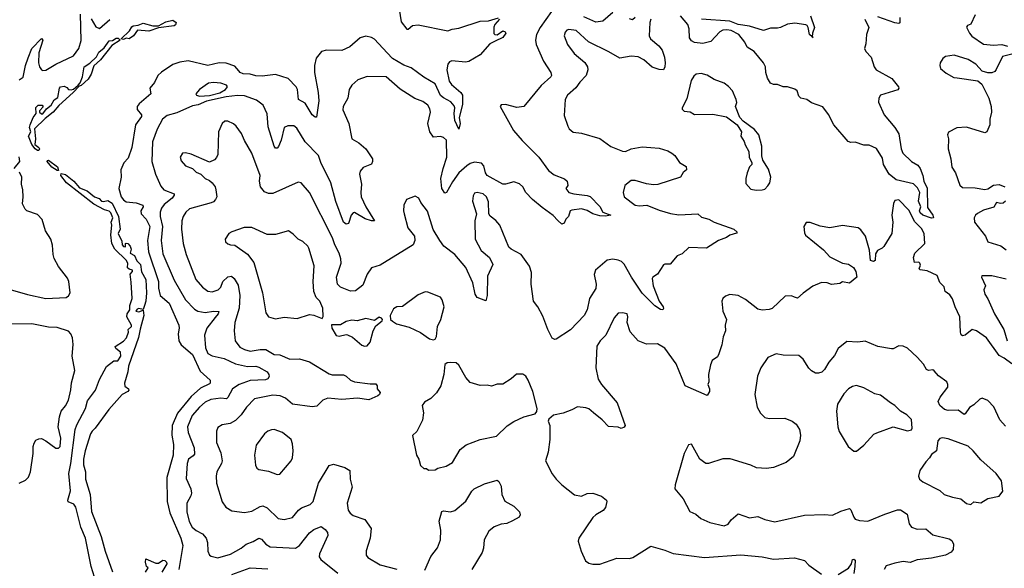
# Model space of a CAD drawing. Extents: x 2293139 to 2515392, y 824115 to 1006937.
# Tile 68 of 256: x 2328700 to 2335682, y 919032 to 922920. Entities that reach past the tile are written whole.
import ezdxf

# ---------------------------------------------------------------- set-up
doc = ezdxf.new("R2010")
doc.units = 0

msp = doc.modelspace()

# ---------------------------------------------------------------- linework, layer by layer
at = {"layer": '0CON10XD'}
for points in [[(2328697, 922493), (2328725, 922513.8), (2328740.3, 922595), (2328760.5, 922649.5), (2328784.7, 922715), (2328855, 922786.9), (2328864.2, 922775), (2328835.2, 922685), (2328833.5, 922615), (2328840, 922585), (2328855, 922563.8), (2328865, 922559.2), (2328885, 922562.7), (2328955, 922604), (2329081.8, 922665), (2329118.7, 922715), (2329136.8, 922773.2), (2329131.4, 922958.6)], [(2331390, 922995), (2331404.2, 922905), (2331445, 922852.5), (2331455, 922852.5), (2331485, 922880), (2331525, 922883.3), (2331735, 922840), (2331767.3, 922852.7), (2331815, 922860), (2331965, 922910), (2332025, 922911.2), (2332095, 922932.5)], [(2332471.7, 922978.3), (2332391.1, 922865), (2332365.3, 922815), (2332358.2, 922775), (2332363.1, 922745), (2332415, 922626), (2332467.1, 922545), (2332471.4, 922525), (2332467.5, 922515), (2332396.8, 922453.2), (2332275, 922304), (2332225, 922296.7), (2332145, 922320), (2332115, 922317.5), (2332107.5, 922305), (2332202, 922135), (2332263.4, 922063.4), (2332380.9, 921945), (2332450.5, 921850.5), (2332489.3, 921820.7)], [(2332905, 922970), (2332835, 922910.4), (2332785, 922902.3), (2332700.5, 922940.5)], [(2335476.7, 922955), (2335445, 922887.5), (2335421.7, 922878.3), (2335414, 922866), (2335434.4, 922825), (2335452.4, 922802.4), (2335535, 922747.8), (2335605, 922738.9), (2335665, 922743.4), (2335705, 922732)], [(2329206.9, 922926.9), (2329240.5, 922870.5), (2329265, 922857.1), (2329339.3, 922920.7)], [(2332102.5, 922925), (2332070, 922885), (2332063, 922867), (2332063, 922823), (2332070, 922815), (2332085, 922813.8), (2332125, 922842), (2332143.3, 922835), (2332148, 922825), (2332125, 922794), (2332072.1, 922767.9), (2332035, 922750), (2331965, 922671.2), (2331885, 922623.8), (2331861.2, 922618.8), (2331765, 922629.4), (2331748, 922622), (2331736.7, 922605), (2331728.5, 922565), (2331745.5, 922485), (2331761.4, 922461.4), (2331827.5, 922405), (2331839.6, 922385), (2331839.4, 922320.6), (2331815.8, 922225), (2331822.9, 922185), (2331815, 922143.8), (2331784.5, 922205.5), (2331780.9, 922255), (2331785.6, 922295), (2331780.3, 922310.3), (2331757.5, 922337.5), (2331705, 922365.6), (2331685, 922383.5), (2331646.8, 922465), (2331565, 922512.3), (2331475, 922579.1), (2331425, 922598.2), (2331344.4, 922644.4), (2331305.4, 922685.4), (2331215, 922782.7), (2331195, 922794.6), (2331155, 922802.9), (2331115, 922791.8), (2331041.4, 922728.6), (2330985, 922701.2), (2330874.7, 922705.3), (2330840, 922695), (2330802.4, 922647.6), (2330789.5, 922595), (2330791.2, 922545), (2330815.5, 922405), (2330820, 922345), (2330805, 922230), (2330795, 922230), (2330775, 922246), (2330725, 922327.5), (2330678, 922355), (2330668.9, 922425), (2330660.6, 922445), (2330603.2, 922503.2), (2330515, 922532.5), (2330419.1, 922520.9), (2330375, 922521.6), (2330335, 922534.3), (2330285, 922536.2), (2330264.3, 922545), (2330255, 922558), (2330225, 922591.3), (2330165, 922613.2), (2330115, 922615.3), (2330035, 922596.5), (2329895, 922627.5), (2329835, 922619.4), (2329785, 922601.4), (2329705, 922549.2), (2329678.6, 922525), (2329656.2, 922475), (2329623.1, 922435), (2329629.1, 922395), (2329547.5, 922325), (2329533.1, 922305), (2329533.2, 922283.2), (2329564, 922245), (2329563.1, 922235), (2329521.5, 922175), (2329494.7, 922015.3), (2329470, 921940), (2329439.2, 921905), (2329416.2, 921855), (2329420, 921805), (2329403.3, 921725), (2329419.2, 921665), (2329435, 921642.7), (2329455, 921628.2), (2329525, 921622.2), (2329573.3, 921605), (2329576.2, 921595), (2329558.5, 921565), (2329562.2, 921545), (2329595.8, 921505.8), (2329622.7, 921455), (2329607, 921355), (2329613.1, 921275), (2329684.7, 921065.3), (2329685, 921017.5), (2329695.6, 920965), (2329760.4, 920910.4), (2329828.6, 920755), (2329831.1, 920735), (2329822.7, 920695), (2329828.9, 920645), (2329845.6, 920615), (2329925, 920547.5), (2329979.7, 920429.7), (2330051.2, 920365), (2330050.8, 920345), (2330045, 920339.2), (2329980.9, 920309.1), (2329915, 920250.8), (2329819.1, 920130.9), (2329781.1, 920045), (2329778.6, 919975), (2329790.5, 919910.5), (2329787.1, 919835), (2329743.5, 919675), (2329746.5, 919505), (2329764.4, 919425), (2329841.9, 919245), (2329856.3, 919195), (2329829, 919025)], [(2329435, 922780), (2329420, 922785), (2329479.5, 922840.5), (2329495, 922870), (2329505, 922877.1), (2329539.7, 922880.3), (2329575, 922895.7), (2329645, 922876.2), (2329685, 922876.2), (2329735, 922903.8), (2329785, 922917.5), (2329810, 922900), (2329805.8, 922884.2), (2329795, 922876.2), (2329685, 922862), (2329615, 922838.1), (2329535, 922846), (2329505.8, 922805), (2329475, 922784.3), (2329455, 922790), (2329435, 922780)], [(2333175.9, 922925), (2333169, 922901), (2333163.1, 922805), (2333173.1, 922785), (2333231.9, 922735), (2333255.6, 922705), (2333271.4, 922655), (2333276.7, 922615), (2333275.6, 922585), (2333265, 922563.8), (2333235, 922566.9), (2333185, 922584.5), (2333125, 922636.2), (2333085, 922656.2), (2333035, 922662.2), (2332955, 922647.5), (2332877.5, 922692.5), (2332732.4, 922762.4), (2332645, 922843.6), (2332595, 922851.1), (2332578.8, 922845), (2332567.6, 922832.4), (2332561.9, 922805), (2332584.5, 922744.5), (2332631.1, 922681.1), (2332707.9, 922617.9), (2332725.5, 922585.5), (2332728.9, 922565), (2332716.1, 922523.9), (2332672.2, 922477.8), (2332643.6, 922436.4), (2332585, 922386.2), (2332569.2, 922355), (2332560.3, 922240.3), (2332586.1, 922166.1), (2332596.1, 922146.1), (2332624.1, 922124.1), (2332685, 922116.2), (2332815, 922078), (2332891.7, 922021.7), (2332975, 921988.1), (2332995, 921987.1), (2333035, 922004.4), (2333115, 922018.5), (2333175, 922014.3), (2333235, 922010.8), (2333295, 921990.8), (2333325, 921974), (2333345, 921958.8), (2333378.3, 921908.3), (2333425, 921880), (2333427.5, 921855), (2333405, 921837.5), (2333385, 921803.8), (2333225, 921752.9), (2333195, 921750), (2333145, 921756.9), (2333065, 921781.4), (2333035, 921780.6), (2332992, 921745), (2332979.4, 921695), (2332987.5, 921665), (2333065, 921604.6), (2333095, 921600), (2333146.6, 921606.6), (2333235, 921570), (2333315, 921545.6), (2333375, 921537.8), (2333510, 921545), (2333535, 921521.2), (2333587.3, 921507.3), (2333625, 921484.3), (2333763.8, 921435), (2333787.5, 921415), (2333783, 921407), (2333735.8, 921394.2), (2333712.7, 921377.3), (2333655, 921356.2), (2333569.8, 921300.2), (2333444.4, 921305.6), (2333398.8, 921261.2), (2333363, 921247), (2333313, 921187), (2333275, 921187.5), (2333265, 921182.5), (2333223.9, 921116.1), (2333190, 921095), (2333186.2, 921085), (2333191.9, 921035), (2333235.5, 920925.5), (2333263.8, 920885), (2333266, 920874), (2333260, 920865), (2333245, 920866.2), (2333205, 920892), (2333115, 920983.1), (2333038.8, 921095), (2332986.9, 921186.9), (2332967.1, 921207.1), (2332945, 921216.4), (2332905, 921223.8), (2332865, 921216), (2332783.3, 921145), (2332773.1, 921115), (2332788.2, 921045), (2332785.8, 921014.2), (2332739.5, 920945), (2332724.5, 920865), (2332701.9, 920825), (2332605, 920722), (2332505, 920656.7), (2332493.9, 920653.9), (2332475, 920663.3), (2332444.2, 920724.2), (2332408.9, 920818.9), (2332374.2, 920885), (2332343.3, 920925), (2332326.9, 921045), (2332328.3, 921128.3), (2332315, 921173.3), (2332255.7, 921255.7), (2332185, 921294.3), (2332169.1, 921309.1), (2332105, 921463.8), (2332076.6, 921496.6), (2332037.3, 921527.3), (2332026, 921545), (2332025, 921630), (2332010.8, 921665), (2331986, 921685), (2331945, 921696.7), (2331925, 921690), (2331915, 921672.5), (2331911.9, 921635), (2331940, 921545), (2331928.6, 921495), (2331929.4, 921365), (2331972.5, 921285), (2332031.2, 921235), (2332055.7, 921185.7), (2332017.3, 921102.7), (2332014, 920965), (2332005, 920927.5), (2331945, 920952.5), (2331930, 920975), (2331913.1, 921055), (2331863.5, 921165), (2331785, 921256.5), (2331708.6, 921315), (2331678.1, 921355), (2331633, 921433), (2331592.4, 921562.4), (2331544, 921625), (2331530, 921655), (2331505, 921670), (2331443.3, 921645), (2331423.9, 921606.1), (2331421.2, 921565), (2331426, 921545), (2331451.9, 921445), (2331500, 921385), (2331502.5, 921355), (2331490.8, 921325), (2331255, 921180.8), (2331195, 921162.5), (2331165, 921115.7), (2331132.3, 921037.7), (2331081.1, 920998.9), (2331045, 920995.6), (2330975, 921024.4), (2330953.3, 921045), (2330946.5, 921095), (2330978.8, 921195), (2330977.5, 921225), (2330966.2, 921265), (2330935, 921324.2), (2330918, 921375), (2330754.3, 921695), (2330696.7, 921765), (2330675, 921768), (2330495, 921689.2), (2330465, 921688.6), (2330435, 921700.6), (2330408.1, 921735), (2330400.6, 921775), (2330404.2, 921815), (2330346.9, 921975), (2330294.2, 922065), (2330273.4, 922113.4), (2330235, 922166), (2330215, 922182), (2330175, 922200), (2330155, 922201.2), (2330136.2, 922185), (2330108.6, 922125), (2330104.3, 921965), (2330096.6, 921943.4), (2330082.3, 921927.7), (2330045, 921910), (2329915, 921968), (2329875, 921976.7), (2329855, 921973.3), (2329838, 921945), (2329845, 921920), (2329876.7, 921885), (2329925, 921866), (2329950.2, 921840.2), (2329983.3, 921825), (2330015, 921794), (2330045, 921781.2), (2330064.2, 921764.2), (2330085.9, 921735.9), (2330091.2, 921715), (2330097.1, 921665), (2330089.2, 921645)], [(2333065, 922936), (2333045, 922920), (2333025, 922927.1)], [(2334692.5, 922925), (2334722, 922865), (2334704, 922815), (2334701.2, 922748.8), (2334691.2, 922715), (2334701.2, 922695), (2334738, 922655), (2334760, 922585), (2334773.8, 922565), (2334885, 922503.8), (2334931.2, 922445), (2334933.8, 922435), (2334927.1, 922422.9), (2334803.6, 922386.4), (2334791.4, 922365), (2334790, 922335), (2334829.5, 922245), (2334906.9, 922155), (2334935, 922111.2), (2334950.5, 922005), (2334963.5, 921975), (2335023.8, 921915), (2335069.5, 921889.5), (2335086, 921865), (2335105.6, 921815), (2335112.5, 921775), (2335135.4, 921725.4), (2335138.3, 921588.3), (2335175.8, 921535), (2335180, 921515), (2335166, 921514), (2335105, 921534.4), (2335085, 921551.2), (2335080.8, 921565), (2335090, 921595), (2335073.3, 921633.3), (2335083.5, 921696.5), (2335067.6, 921727.6), (2335037.3, 921757.3), (2334915.6, 921785), (2334866.2, 921825), (2334826.5, 921895), (2334818.8, 921938.8), (2334775, 922006.2), (2334725, 922031.4), (2334685, 922030), (2334625, 922053.3), (2334595, 922050), (2334575, 922057.5), (2334474.4, 922174.4), (2334435, 922247.5), (2334395, 922302.5), (2334315, 922330), (2334282.5, 922355), (2334240, 922365), (2334225, 922377.5), (2334213.3, 922415), (2334197.7, 922427.7), (2334145, 922443.8), (2334115, 922443.8), (2334075, 922461.2), (2334045, 922460.8), (2334025, 922470), (2334002.5, 922505), (2333990, 922545), (2333987.8, 922585), (2333975, 922614), (2333909.4, 922695), (2333858.1, 922725), (2333841.7, 922761.7), (2333798.6, 922815), (2333745, 922843.2), (2333715, 922848.4), (2333686.2, 922845), (2333664.2, 922835), (2333600, 922765), (2333545, 922750.5), (2333485, 922758.7), (2333465, 922769.6), (2333450.4, 922790.4), (2333447.5, 922855), (2333437.5, 922885), (2333385, 922947.2)], [(2334307.5, 922947.5), (2334335.6, 922865), (2334321.2, 922825), (2334319.4, 922799.2), (2334326.7, 922793.3), (2334319.4, 922799.2), (2334300, 922815), (2334292, 922865), (2334285, 922878.8), (2334275, 922883.3), (2334196.4, 922896.4), (2334145, 922889.5), (2334094.2, 922865.8), (2334075, 922859.4), (2334025, 922860.8), (2333975, 922844.2), (2333875.4, 922875.4), (2333795, 922887.1), (2333735, 922910.1), (2333535, 922923.2)], [(2334942.5, 922935), (2334941.7, 922898.3), (2334935, 922892.5), (2334905, 922896.7), (2334785, 922940.6)], [(2328835, 921993.1), (2328825, 921993.1), (2328810, 922005), (2328785, 922036.2), (2328762, 922095), (2328778.8, 922125), (2328769.2, 922155), (2328774.4, 922175), (2328795, 922226.7), (2328817.5, 922255), (2328815, 922297.5), (2328830, 922315), (2328860, 922315), (2328867, 922303), (2328840, 922275), (2328840, 922265), (2328855, 922252.5), (2328865, 922253.3), (2328890.7, 922289.3), (2328922.5, 922315), (2328945, 922352.5), (2328970.7, 922369.3), (2328981.2, 922435), (2328990, 922445), (2329015, 922450), (2329035, 922440), (2329046.4, 922426.4), (2329065, 922423.8), (2329081.2, 922428.8), (2329114, 922456), (2329127.7, 922472.3), (2329146, 922515), (2329157.5, 922585), (2329197.1, 922612.9), (2329243.3, 922656.7), (2329261.2, 922688.8), (2329299.6, 922720.4), (2329335, 922771.2), (2329358, 922772), (2329385, 922790), (2329398.3, 922788.3), (2329412.5, 922775), (2329353.3, 922736.7), (2329273.9, 922636.1), (2329225, 922593.3), (2329206.2, 922535), (2329185, 922498), (2329135, 922454.3), (2329121.2, 922448.8), (2329079.2, 922405), (2328978.3, 922311.7), (2328936.9, 922265), (2328880.2, 922219.8), (2328804.3, 922145.7), (2328812, 922075), (2328806.7, 922035), (2328835, 922013.3), (2328840, 922005), (2328835, 921993.1)], [(2335773.6, 922686.4), (2335670.6, 922659.4), (2335625, 922567.5), (2335615, 922553.3), (2335595, 922543.8), (2335565, 922544.2), (2335525, 922556), (2335479.2, 922605), (2335425, 922638.4), (2335327.6, 922667.6), (2335265, 922659.4), (2335245.5, 922644.5), (2335227.1, 922615), (2335224.2, 922595), (2335230, 922575), (2335270.6, 922540.6), (2335325, 922511.5), (2335347.8, 922507.8), (2335495, 922486), (2335522.7, 922462.7), (2335571.4, 922365), (2335588.2, 922305), (2335590.5, 922265), (2335580, 922215), (2335579.2, 922175), (2335557.5, 922125), (2335545, 922117.5), (2335415, 922157.5), (2335346.7, 922153.3), (2335286.4, 922123.6), (2335280, 922105), (2335286, 922075), (2335284.3, 922005), (2335302.9, 921935), (2335310, 921875), (2335335.8, 921835), (2335367.3, 921747.3), (2335385, 921732), (2335475, 921727.5), (2335545, 921715.6), (2335565, 921720.8), (2335605, 921748), (2335645, 921753.3), (2335685, 921736.2)], [(2333922.5, 921712.5), (2333965, 921714), (2333985, 921720), (2334005, 921742.5), (2334020, 921765), (2334026.4, 921803.6), (2334011.2, 921861.2), (2333970, 921925), (2333963.8, 921955), (2333963.3, 922025), (2333941.2, 922105), (2333910.9, 922140.9), (2333830.7, 922200.7), (2333806.4, 922226.4), (2333776.7, 922305), (2333785.8, 922334.2), (2333780.8, 922355), (2333754.3, 922415), (2333727.2, 922447.2), (2333695, 922471.2), (2333625, 922496), (2333575, 922527.1), (2333531.7, 922538.3), (2333496.1, 922533.9), (2333479.5, 922520.5), (2333460.6, 922489.4), (2333430.5, 922359.5), (2333397.5, 922295), (2333397.5, 922285), (2333412, 922272), (2333455, 922266.2), (2333485, 922248.8), (2333615, 922251.2), (2333712.9, 922232.9), (2333787.5, 922175), (2333817.5, 922125), (2333813.3, 922095), (2333837.7, 922057.7), (2333844.1, 922034.1), (2333870, 921985), (2333873.3, 921945), (2333892.5, 921905), (2333892.5, 921895), (2333875, 921877.5), (2333858.8, 921835), (2333848.8, 921795), (2333848.3, 921758.3), (2333885, 921720), (2333922.5, 921712.5)], [(2332489.3, 921820.7), (2332563, 921793), (2332583.3, 921775), (2332587.5, 921745), (2332573.9, 921723.9), (2332593.8, 921695), (2332630, 921685), (2332725, 921674.4), (2332745, 921666.5), (2332815, 921596), (2332835.7, 921555.7), (2332892.5, 921535), (2332852.3, 921527.7), (2332815, 921530), (2332765, 921544.6), (2332725, 921566.9), (2332685, 921580), (2332615, 921571.2), (2332603.8, 921565), (2332591.2, 921525), (2332573.1, 921506.9), (2332560.8, 921479.2), (2332545, 921472), (2332515, 921496), (2332483.7, 921533.7), (2332405, 921588.5), (2332336.8, 921646.8), (2332290, 921695), (2332267.1, 921735), (2332245, 921756.5), (2332205, 921771.8), (2332145, 921754.1), (2332125, 921754.1), (2332015.2, 921815.2), (2332003.2, 921835), (2331991.8, 921885), (2331975, 921904.4), (2331925, 921911.2), (2331895, 921901.2), (2331870.5, 921885), (2331815, 921834.5), (2331768.3, 921771.7), (2331725.5, 921694.5), (2331715, 921690), (2331693.5, 921725), (2331687.1, 921795), (2331701.8, 921865), (2331729.6, 921945), (2331725.5, 922065.5), (2331705, 922084.2), (2331685, 922091.4), (2331635, 922088), (2331609.2, 922125), (2331593.8, 922185), (2331612.5, 922265), (2331608.3, 922288.3), (2331594.2, 922314.2), (2331559.7, 922339.7), (2331502.5, 922362.5), (2331398.1, 922428.1), (2331297.5, 922515), (2331163.2, 922516.8), (2331098.8, 922495), (2331056, 922455), (2331035.7, 922425), (2331026.3, 922363.7), (2330994.3, 922305), (2330992.1, 922282.1), (2331033.6, 922183.6), (2331055.8, 922075.8), (2331105, 922047.5), (2331154.2, 922005), (2331201.4, 921935), (2331202.9, 921915), (2331195, 921896.7), (2331135, 921873.8), (2331115, 921846.7), (2331110, 921825), (2331123.5, 921755), (2331118.1, 921695), (2331122.2, 921665), (2331155.5, 921595), (2331216, 921494), (2331195.7, 921494.3), (2331149.3, 921509.3), (2331075, 921552.9), (2331065, 921551.4), (2331049.4, 921535), (2331031.2, 921475), (2331015, 921471.4), (2330995, 921485.6), (2330942.7, 921632.7), (2330905.5, 921765), (2330835, 921907.5), (2330818.5, 921958.5), (2330723.1, 922055), (2330665, 922150.8), (2330645, 922168.1), (2330601.1, 922168.9), (2330575, 922156), (2330555, 922065.8), (2330535, 922022), (2330525, 922008.8), (2330515, 922010), (2330504.5, 922025), (2330462, 922162), (2330454, 922254), (2330425.8, 922315), (2330379.8, 922349.8), (2330295, 922380), (2330245, 922383.1), (2330165, 922373.1), (2330025, 922343.5), (2329965, 922315.9), (2329925, 922308.8), (2329815, 922260.8), (2329745, 922241.1), (2329713.5, 922215), (2329674.7, 922145.3), (2329641.3, 922055), (2329637.3, 921915), (2329663.1, 921825), (2329701.2, 921741.2), (2329721.9, 921715), (2329794.2, 921685), (2329795.6, 921675.6), (2329782.1, 921655), (2329725, 921611.5), (2329706.2, 921583.8), (2329695.9, 921555), (2329695.9, 921525), (2329712, 921455), (2329702.7, 921355), (2329715, 921262), (2329795, 921074.3), (2329876.2, 920935), (2329938.8, 920868.8), (2329962, 920855), (2330015, 920845.3), (2330075, 920854.1), (2330111.2, 920851.2), (2330107.3, 920835), (2330085, 920810.8), (2330027.5, 920735), (2330011.5, 920685), (2330016.8, 920595), (2330034.5, 920555), (2330065, 920537.3), (2330150.3, 920520.3), (2330230.7, 920480.7), (2330315, 920463.3), (2330375, 920464.2), (2330395, 920458.9), (2330453.6, 920425), (2330467.7, 920405), (2330468.8, 920391.2), (2330459.2, 920375), (2330441.8, 920368.2), (2330335, 920364.1), (2330256.9, 920335), (2330208.2, 920305), (2330176.8, 920243.3), (2330165.9, 920234.1), (2330125, 920237.9), (2330055, 920229.6), (2330015, 920210.8), (2329975, 920175.4), (2329924, 920115), (2329890.7, 920035), (2329893.8, 919995), (2329937.5, 919885), (2329938.3, 919841.7), (2329930.9, 919829.1), (2329896.7, 919805), (2329888.5, 919775), (2329879.3, 919669.3), (2329912.5, 919595), (2329918.2, 919565), (2329913.5, 919545), (2329885.5, 919495), (2329885, 919432.5), (2329901.2, 919365), (2329922.2, 919325), (2329950.5, 919300.5), (2329996.4, 919276.4), (2330022.5, 919245), (2330032.5, 919215), (2330033.1, 919153.1), (2330045.9, 919125.9), (2330057.3, 919117.3), (2330105, 919107.1), (2330195, 919133.5), (2330270, 919175), (2330305, 919203.1), (2330355, 919222.5), (2330395, 919246.2), (2330415, 919240), (2330445, 919202.5), (2330475, 919183.6), (2330655, 919174.5), (2330685, 919194.4), (2330755, 919284.3), (2330785, 919307.1), (2330838, 919328), (2330865, 919306.7), (2330883.3, 919285), (2330883.8, 919265), (2330825.9, 919135.9), (2330824.6, 919114.6), (2330835.7, 919095), (2330955, 918997.3)], [(2329975, 922378.2), (2330045, 922382.8), (2330119.1, 922400.9), (2330160, 922425), (2330174.3, 922445), (2330165.4, 922455.4), (2330125, 922469.6), (2330074.6, 922475.4), (2330039.6, 922470.4), (2329975.4, 922424.6), (2329948.8, 922395), (2329953.3, 922385), (2329975, 922378.2)], [(2328660, 921865), (2328701.9, 921915), (2328697.1, 921947.1)], [(2328965, 921851.2), (2328927.5, 921875), (2328895, 921914.2), (2328896.7, 921923.3), (2328905, 921924), (2328967.6, 921877.6), (2328975, 921852.5), (2328965, 921851.2)], [(2328582.1, 921022.1), (2328755, 920973.3), (2328885, 920943.2), (2329029.2, 920950.8), (2329047, 920963), (2329056.9, 920985), (2329047.1, 921065), (2329037.9, 921087.9), (2328975, 921172), (2328945, 921228), (2328937.3, 921255), (2328932.4, 921322.4), (2328920, 921365), (2328883.4, 921423.4), (2328858.9, 921505), (2328825, 921540), (2328751.2, 921565), (2328737.9, 921577.9), (2328720, 921615), (2328723.8, 921665), (2328722, 921715), (2328712.5, 921755), (2328715.5, 921805), (2328699.5, 921839.5)], [(2329253.3, 918893.3), (2329205.5, 919045), (2329165.4, 919245), (2329134.2, 919324.2), (2329098.9, 919465), (2329083.9, 919486.1), (2329043.6, 919503.6), (2329040.8, 919515), (2329059.3, 919580.7), (2329047.2, 919705), (2329062.7, 919775), (2329094.3, 920015.7), (2329105, 920048.6), (2329167.1, 920165), (2329181.3, 920218.7), (2329237.5, 920295), (2329265, 920371.2), (2329315, 920463.3), (2329368.3, 920501.7), (2329395, 920502.5), (2329416, 920535), (2329413.6, 920563.6), (2329380.7, 920590.7), (2329377.5, 920605), (2329435, 920642.5), (2329457.5, 920665), (2329472.5, 920705), (2329470, 920725), (2329492.5, 920745), (2329492.5, 920755), (2329458.5, 920815), (2329461.5, 920835), (2329480.6, 920865), (2329480.5, 920895), (2329496.4, 920945), (2329491.1, 921061.1), (2329484.3, 921115.7), (2329500, 921135), (2329500, 921145), (2329475, 921152.5), (2329465, 921162.5), (2329466.1, 921193.9), (2329455.7, 921215), (2329375.6, 921295), (2329353.3, 921335), (2329347.1, 921395), (2329353.3, 921465), (2329347.5, 921485), (2329360, 921515), (2329345, 921552.5), (2329335, 921562.2), (2329301.8, 921571.8), (2329225, 921611.9), (2329032.5, 921765), (2328991.4, 921815), (2328995, 921830), (2329025, 921822.5), (2329084, 921775), (2329125, 921727.5), (2329178.3, 921708.3), (2329230, 921665), (2329263, 921653), (2329280, 921635), (2329295, 921631.2), (2329325, 921638), (2329355, 921620.9), (2329399.6, 921525), (2329411.5, 921435), (2329398.6, 921405), (2329425, 921350), (2329426.7, 921325), (2329435, 921312), (2329450, 921310), (2329450, 921335), (2329455, 921337.5), (2329466.7, 921335), (2329483.3, 921315), (2329490, 921295), (2329483.3, 921265), (2329515, 921250), (2329531.6, 921211.6), (2329555.6, 921185.6), (2329563.3, 921133.3), (2329595, 921078.8), (2329599.7, 920985), (2329594.7, 920925), (2329585.7, 920894.3), (2329575, 920867.5), (2329545, 920873.8), (2329532.1, 920867.9), (2329523.3, 920855), (2329545, 920850), (2329575, 920862.5), (2329580.9, 920825), (2329553, 920727), (2329542.7, 920667.3), (2329470.8, 920465), (2329466, 920424), (2329442.9, 920345), (2329445, 920323.3), (2329472.5, 920305), (2329473.3, 920295), (2329465.8, 920284.2), (2329426.1, 920263.9), (2329331.1, 920158.9), (2329235.6, 920025), (2329212.9, 920005), (2329201.1, 919985), (2329163.5, 919865), (2329151.9, 919805), (2329151.9, 919765), (2329165.6, 919715), (2329166.5, 919665), (2329200.5, 919555), (2329209.1, 919435), (2329277.5, 919257.5), (2329306.2, 919155), (2329358.1, 919008.1)], [(2330089.2, 921645), (2330075, 921629.2), (2330058.3, 921621.7), (2329905, 921579.6), (2329877.5, 921555), (2329858.5, 921525), (2329848.5, 921495), (2329847.3, 921435), (2329857.9, 921335), (2329879.2, 921255), (2329948.9, 921078.9), (2329995, 921025.7), (2330035, 920995.6), (2330065, 920990.5), (2330107.5, 921005), (2330126.5, 921023.5), (2330141.5, 921065), (2330175, 921097.5), (2330202.1, 921102.1), (2330221.8, 921085), (2330248.5, 921038.5), (2330260.7, 920965), (2330255.3, 920874.7), (2330225.5, 920775), (2330220, 920715), (2330227.1, 920645), (2330260.5, 920600.5), (2330295, 920582.1), (2330335, 920571.8), (2330405, 920581.8), (2330445, 920582.3), (2330505, 920548.1), (2330545, 920544.3), (2330614.7, 920514.7), (2330685, 920517.5), (2330755, 920496.5), (2330895, 920410), (2330916.2, 920403.8), (2330995, 920404.4), (2331016, 920395), (2331045, 920366.7), (2331075, 920354.4), (2331185, 920338.8), (2331225, 920340), (2331234, 920325), (2331234.1, 920304.1), (2331255, 920277.5), (2331252, 920265), (2331240, 920255), (2331175, 920227.1), (2331095, 920238.9), (2330985, 920229.6), (2330885, 920237.3), (2330850, 920225), (2330807.6, 920182.4), (2330775, 920175.5), (2330635, 920196.2), (2330585, 920237.5), (2330546, 920255), (2330495, 920258.8), (2330365, 920233.5), (2330308.9, 920175), (2330270.4, 920119.6), (2330231.1, 920078.9), (2330191.5, 920058.5), (2330135, 920050), (2330105, 920030), (2330096, 920005), (2330094.4, 919925), (2330125, 919850), (2330135.5, 919795), (2330131.9, 919775), (2330097.8, 919715), (2330092.2, 919685), (2330095.6, 919635), (2330135, 919503.3), (2330162, 919465), (2330205, 919438.6), (2330295, 919426.7), (2330345, 919438.5), (2330405, 919471.1), (2330425, 919474.4), (2330455, 919461.9), (2330533.8, 919385), (2330575, 919377.8), (2330635, 919392.5), (2330677.1, 919445), (2330699.1, 919460.9), (2330760, 919485), (2330780, 919505), (2330819.2, 919635), (2330895, 919760.8), (2330925, 919769.5), (2331006.1, 919746.1), (2331040, 919725), (2331043.3, 919665), (2331058.3, 919608.3), (2331022.2, 919495), (2331029.4, 919445), (2331042.8, 919422.8), (2331065, 919406.9), (2331147.8, 919377.8), (2331192.5, 919315), (2331184.4, 919245), (2331156.1, 919156.1), (2331158, 919125), (2331169.1, 919109.1), (2331255, 919058.1), (2331374.1, 919025.9)], [(2335735, 920482.5), (2335682.3, 920522.3), (2335645, 920541.2), (2335555.7, 920665), (2335485.4, 920715.4), (2335455, 920724.2), (2335405, 920684), (2335385, 920680), (2335376.2, 920686.2), (2335370.8, 920705), (2335367.3, 920815), (2335333.1, 920885), (2335315, 920942.5), (2335295, 920970), (2335262.5, 920995), (2335255, 921026.7), (2335225, 921057.5), (2335205, 921106.2), (2335135, 921140), (2335085, 921147.5), (2335077.5, 921155), (2335088.3, 921181.7), (2335083.3, 921195), (2335075, 921201.2), (2335045, 921200), (2335039.2, 921235), (2335048, 921265), (2335119.2, 921335), (2335114.5, 921405), (2335095, 921440.5), (2335048.2, 921488.2), (2335005, 921570), (2334935, 921643.8), (2334905, 921638.8), (2334897, 921617), (2334885.8, 921535), (2334892.5, 921485), (2334883.9, 921406.1), (2334827.3, 921312.7), (2334815, 921300), (2334783.3, 921285), (2334768.3, 921261.7), (2334766.7, 921213.3), (2334753.9, 921206.1), (2334732.7, 921212.7), (2334726.9, 921286.9), (2334697.8, 921385), (2334665, 921430.8), (2334645, 921444.4), (2334535, 921461.4), (2334445, 921444.2), (2334377.3, 921457.3), (2334305, 921482.5), (2334278, 921482), (2334261.2, 921455), (2334265, 921410), (2334273.4, 921393.4), (2334399.4, 921289.4), (2334445, 921239.2), (2334535, 921194), (2334577.3, 921187.3), (2334613.3, 921165), (2334630, 921135), (2334637.5, 921095), (2334585, 921053.3), (2334535, 921063.3), (2334515, 921051.2), (2334455.8, 921044.2), (2334425, 921055.7), (2334385, 921057.5), (2334325, 921031.2), (2334255, 920983.3), (2334215, 920946.7), (2334195, 920953.3)], [(2335690, 921635), (2335675, 921620), (2335655, 921617.1), (2335626.4, 921623.6), (2335608.2, 921591.8), (2335535, 921571.1), (2335492.7, 921547.3), (2335477.1, 921535), (2335469.4, 921515), (2335470, 921485), (2335548.2, 921385), (2335566.4, 921346.4), (2335657.3, 921317.3), (2335695, 921289.6)], [(2330515, 920801.4), (2330575, 920813.1), (2330667.7, 920802.3), (2330755, 920830), (2330785, 920826.7), (2330845, 920802.5), (2330853, 920817), (2330850, 920875), (2330828, 920925), (2330801.2, 920951.2), (2330785.4, 920995), (2330781.3, 921065), (2330788.5, 921175), (2330750.9, 921300.9), (2330744.3, 921314.3), (2330707.9, 921347.9), (2330675.7, 921365.7), (2330640.3, 921400.3), (2330605, 921424), (2330515, 921397.1), (2330455, 921398), (2330345, 921447.5), (2330292.3, 921447.7), (2330203, 921417), (2330183.8, 921405), (2330156.2, 921365), (2330160, 921345), (2330175, 921331.2), (2330194.1, 921324.1), (2330225, 921323.3), (2330315, 921258), (2330359.1, 921199.1), (2330420.6, 920985), (2330445, 920842.5), (2330463.3, 920815), (2330515, 920801.4)], [(2335695, 921081.9), (2335595, 921104.5), (2335522.5, 921105), (2335520, 921095), (2335550, 921035), (2335537.8, 921005), (2335543.5, 920975), (2335565, 920941.2), (2335612.1, 920835), (2335677.9, 920725), (2335703.5, 920643.5)], [(2331635, 920651.2), (2331645, 920656.2), (2331655.5, 920674.5), (2331663.3, 920745), (2331685.6, 920795), (2331709.2, 920885), (2331695.7, 920935.7), (2331684.1, 920954.1), (2331595, 920988.8), (2331575, 920991.2), (2331525, 920971.2), (2331415, 920886.7), (2331375, 920886.2), (2331349.5, 920870.5), (2331326.4, 920823.6), (2331330, 920795), (2331342.7, 920782.7), (2331372.5, 920765), (2331461.7, 920741.7), (2331542.4, 920702.4), (2331605, 920658), (2331635, 920651.2)], [(2334195, 920953.3), (2334173.6, 920963.6), (2334128.3, 920961.7), (2334035, 920874), (2334015, 920865.8), (2333965, 920860.8), (2333935, 920868), (2333847.6, 920937.6), (2333795, 920965.7), (2333735, 920972), (2333705, 920961.2), (2333686.7, 920945), (2333678.8, 920925), (2333685.7, 920855.7), (2333712, 920795), (2333702.5, 920755), (2333704, 920715), (2333687.7, 920672.3), (2333678.6, 920615), (2333658.6, 920551.4), (2333647.9, 920532.1), (2333610.8, 920505), (2333598, 920475), (2333584.2, 920405), (2333586.2, 920355), (2333580, 920335), (2333591.2, 920305), (2333591.2, 920285), (2333575, 920257.5), (2333418.6, 920325), (2333355, 920482), (2333275, 920592), (2333222.7, 920622.7), (2333145, 920621.1), (2333085.8, 920645), (2333028.8, 920708.8), (2333007.5, 920775), (2333013.3, 920815), (2333007.5, 920835), (2332975, 920842.5), (2332945, 920840), (2332915, 920806.7), (2332855.5, 920685), (2332816.9, 920645), (2332793.8, 920606.2), (2332786.3, 920453.7), (2332802.6, 920372.6), (2332826.9, 920335), (2332936, 920205), (2332992.5, 920045), (2332986.4, 920033.6), (2332965, 920022.5), (2332943, 920033), (2332875, 920037.1), (2332830, 920085), (2332770, 920135), (2332735, 920161.9), (2332715, 920169.5), (2332655, 920177.5), (2332615, 920155.7), (2332555, 920130.8), (2332485, 920118), (2332451.7, 920088.3), (2332446.7, 920075), (2332460, 920045), (2332459.4, 919945), (2332448.1, 919855), (2332428, 919795), (2332475, 919701.2), (2332504.2, 919665), (2332544.5, 919624.5), (2332635, 919554.2), (2332685, 919542.9), (2332725, 919562), (2332765, 919566), (2332825, 919543.8), (2332860, 919515), (2332863.3, 919505), (2332855, 919463.3), (2332836.8, 919443.2), (2332785, 919412.5), (2332765, 919392.5), (2332664, 919245), (2332660, 919225), (2332680.6, 919155), (2332711.9, 919085), (2332735, 919068.9), (2332765, 919061.5), (2332815, 919060.6), (2332934.6, 919105.4), (2333025, 919102.9), (2333048.3, 919108.3), (2333175, 919190), (2333275, 919161.8), (2333335, 919137.8), (2333555, 919108.9), (2333815, 919127.9), (2333965, 919114.5), (2334045, 919096.2), (2334195, 919107.5), (2334265, 919086.9), (2334296.2, 919055), (2334385, 918990)], [(2331145, 920606.7), (2331165, 920610), (2331186.2, 920635), (2331207.5, 920715), (2331225, 920750), (2331270, 920785), (2331272.5, 920795), (2331266.1, 920806.1), (2331248.3, 920811.7), (2331215, 920787.5), (2331155, 920803.8), (2331093.9, 920786.1), (2331055, 920792), (2331015, 920781.2), (2330975, 920756.7), (2330911.7, 920758.3), (2330912.5, 920735), (2330945, 920683.3), (2330965, 920676.7), (2331015, 920690), (2331025, 920686.7), (2331060.7, 920670.7), (2331125, 920613.8), (2331145, 920606.7)], [(2328695, 919635.7), (2328742.1, 919657.9), (2328761.1, 919678.9), (2328775.6, 919715), (2328794.6, 919845), (2328795.5, 919894.5), (2328801.3, 919918.7), (2328815, 919940), (2328835, 919950), (2328855, 919951.2), (2328885, 919936.2), (2328955, 919883.8), (2328975, 919883.3), (2328986.2, 919895), (2328991.4, 919955), (2328971.9, 920035), (2328981.4, 920105), (2328994.6, 920145.4), (2329025, 920184), (2329045, 920223.8), (2329062.6, 920297.4), (2329067.6, 920347.6), (2329091.1, 920435), (2329072.2, 920535), (2329077.9, 920617.9), (2329074.7, 920664.7), (2329062.5, 920695), (2329045, 920713.3), (2328965, 920739.4), (2328905, 920742.1), (2328785, 920764.5), (2328645, 920763.1)], [(2335607.3, 920177.3), (2335565, 920222.5), (2335525, 920238), (2335508.3, 920231.7), (2335465, 920190.8), (2335435, 920172.5), (2335405, 920126.2), (2335396.8, 920123.2), (2335355, 920153.3), (2335285, 920150), (2335257.9, 920157.9), (2335225, 920186.2), (2335214.2, 920215), (2335227.5, 920245), (2335281.4, 920315), (2335282.9, 920335), (2335275, 920353.8), (2335215, 920395.7), (2335185, 920432), (2335175, 920438), (2335145, 920434.2), (2335130.7, 920440.7), (2335110, 920480), (2335065, 920528.6), (2334995, 920593.1), (2334964.1, 920605.9), (2334935, 920608), (2334895, 920588), (2334882.3, 920587.7), (2334784.4, 920604.4), (2334695, 920642), (2334644.1, 920634.1), (2334565, 920640), (2334505, 920590), (2334478.6, 920541.4), (2334437.8, 920492.2), (2334408.3, 920441.7), (2334387.6, 920422.4), (2334365, 920415.7), (2334344.4, 920414.4), (2334315, 920430.8), (2334295, 920450.8), (2334255.6, 920515), (2334225, 920540.6), (2334115, 920542), (2334065, 920551.2), (2334005, 920526.7), (2333955.8, 920454.2), (2333932.5, 920395), (2333914.1, 920264.1), (2333930, 920175), (2333952.8, 920132.8), (2333985, 920102), (2334015, 920094.2), (2334126.8, 920096.8), (2334177.5, 920075), (2334206.7, 920055), (2334230, 920015), (2334238, 919975), (2334231.2, 919935), (2334186.2, 919825), (2334135, 919782.5), (2334045, 919745.8), (2333995, 919740), (2333925, 919743.5), (2333885, 919763.8), (2333738.5, 919808.5), (2333685, 919807.1), (2333585, 919774.4), (2333564.5, 919774.5), (2333522, 919805), (2333465, 919912.5), (2333443.6, 919906.4), (2333411.2, 919845), (2333348.8, 919625), (2333346.7, 919595), (2333406, 919525), (2333453.3, 919435), (2333495, 919416), (2333531.2, 919385), (2333595, 919358.1), (2333695, 919334.3), (2333723.3, 919345), (2333746, 919375), (2333795, 919417.5), (2333875, 919390), (2333935, 919399.2), (2333985, 919378.6), (2334055, 919362.2), (2334265, 919409.4), (2334405, 919414.3), (2334465, 919408.8), (2334522.7, 919437.3), (2334585, 919456), (2334595, 919447.5), (2334614, 919395), (2334625, 919380.8), (2334655, 919370.5), (2334714.4, 919365.6), (2334835, 919415.6), (2334925, 919445.7), (2334945, 919446.5), (2334993.1, 919415), (2335006.7, 919346.7), (2335025, 919323.8), (2335065, 919310), (2335125, 919311.4), (2335175, 919270), (2335291.4, 919241.4), (2335309.7, 919229.7), (2335322.5, 919202.5), (2335320, 919165), (2335304.4, 919145.6), (2335265, 919126.7), (2335166.4, 919103.6), (2335065, 919091.9), (2335015, 919073.1), (2334965, 919079.5), (2334905, 919069.5), (2334845, 919048.9), (2334830, 919025)], [(2331598.3, 919728.3), (2331645, 919730), (2331665, 919742.5), (2331725, 919756.7), (2331768.8, 919781.2), (2331824.3, 919875), (2331865, 919907.8), (2331964.4, 919945.6), (2332081.2, 919968.8), (2332157.6, 920042.4), (2332205, 920072), (2332275, 920106), (2332355, 920127.5), (2332366.4, 920143.6), (2332368.8, 920165), (2332337.8, 920285), (2332305, 920366.7), (2332288.8, 920395), (2332267.3, 920407.3), (2332222.3, 920407.7), (2332185.8, 920374.2), (2332125, 920336.7), (2332085, 920336.2), (2332045, 920322), (2332015, 920330.8), (2331965, 920328.6), (2331895, 920348), (2331863.7, 920383.7), (2331815, 920472), (2331795, 920488), (2331755, 920492), (2331732.3, 920487.7), (2331714.1, 920475.9), (2331706.8, 920406.8), (2331686.4, 920325), (2331655.3, 920274.7), (2331615, 920235.8), (2331570.3, 920209.7), (2331554.1, 920185.9), (2331564.2, 920135), (2331557, 920083), (2331517.3, 920002.7), (2331486.4, 919973.6), (2331514, 919835), (2331530, 919805), (2331541.7, 919761.7), (2331565, 919740), (2331585, 919740), (2331598.3, 919728.3)], [(2334615, 919862.5), (2334635, 919863.3), (2334685, 919906), (2334757.5, 919982.5), (2334777.2, 919992.8), (2334895, 920036), (2334995, 920006.2), (2335025, 920012.5), (2335030, 920025), (2335025, 920086.2), (2334990.5, 920120.5), (2334946.7, 920145), (2334906.8, 920186.8), (2334875, 920204), (2334805, 920260), (2334765, 920268), (2334685, 920310.8), (2334635, 920328), (2334605, 920320), (2334576.8, 920303.2), (2334545, 920268.8), (2334500, 920195), (2334491.4, 920145), (2334501.4, 920035), (2334511.7, 920001.7), (2334575, 919896.7), (2334615, 919862.5)], [(2335690, 920040), (2335651.1, 920085), (2335607.3, 920177.3)], [(2330525, 919697.1), (2330545, 919700), (2330625, 919793.8), (2330634.3, 919815), (2330640, 919865), (2330634.2, 919915), (2330624.2, 919944.2), (2330564.4, 919994.4), (2330505, 920015.8), (2330485, 920014.2), (2330460, 920005), (2330436, 919985), (2330377.5, 919905), (2330364.2, 919834.2), (2330372.3, 919762.3), (2330381.4, 919741.4), (2330395, 919732), (2330465, 919721.4), (2330525, 919697.1)], [(2335445, 919483.8), (2335465, 919502.5), (2335515, 919496.7), (2335565, 919526.7), (2335646.1, 919543.9), (2335671.2, 919578.8), (2335661.7, 919651.7), (2335623.8, 919705), (2335515, 919800.8), (2335462.5, 919865), (2335425, 919898.6), (2335285, 919950.8), (2335245, 919957.1), (2335225, 919952), (2335210, 919935), (2335202.5, 919865), (2335165, 919840), (2335152.5, 919815), (2335125, 919787.5), (2335083.9, 919726.1), (2335073.3, 919685), (2335080, 919665), (2335105, 919646.2), (2335225, 919583.8), (2335255.8, 919555.8), (2335315, 919536), (2335375, 919525.8), (2335415, 919491.2), (2335445, 919483.8)], [(2331571.7, 919018.3), (2331614.6, 919115), (2331661.6, 919178.4), (2331684.6, 919235), (2331686.9, 919303.1), (2331673.8, 919366.2), (2331694, 919435), (2331705, 919438.6), (2331755, 919432.2), (2331785, 919442.2), (2331862.7, 919507.3), (2331905, 919578.8), (2331922, 919595), (2331995, 919631.2), (2332085, 919657.5), (2332098.3, 919648.3), (2332114, 919615), (2332118.8, 919555), (2332139.3, 919509.3), (2332205, 919473.3), (2332243.6, 919433.6), (2332249.3, 919410.7), (2332242.5, 919395), (2332195, 919368), (2332155, 919350), (2332115, 919344.4), (2332065, 919326.5), (2332027.5, 919295), (2331992.9, 919235), (2331988.9, 919175), (2331980.4, 919145), (2331905.6, 919025)], [(2329592.5, 919005), (2329610, 919035), (2329600, 919045), (2329592.5, 919075), (2329595, 919100), (2329665, 919070), (2329685, 919070), (2329715, 919090), (2329728.3, 919088.3), (2329740, 919075), (2329742.5, 919065), (2329706.7, 919005)], [(2334505, 918987.5), (2334576.9, 919033.1), (2334598.8, 919065), (2334605, 919095.8), (2334615, 919097.5), (2334625, 919090), (2334622.2, 919045), (2334615.5, 918995)], [(2330205, 918988.4), (2330335, 919035.5), (2330459.4, 919029.4)]]:
    msp.add_lwpolyline(points, dxfattribs=at)

doc.saveas('drawing.dxf')
